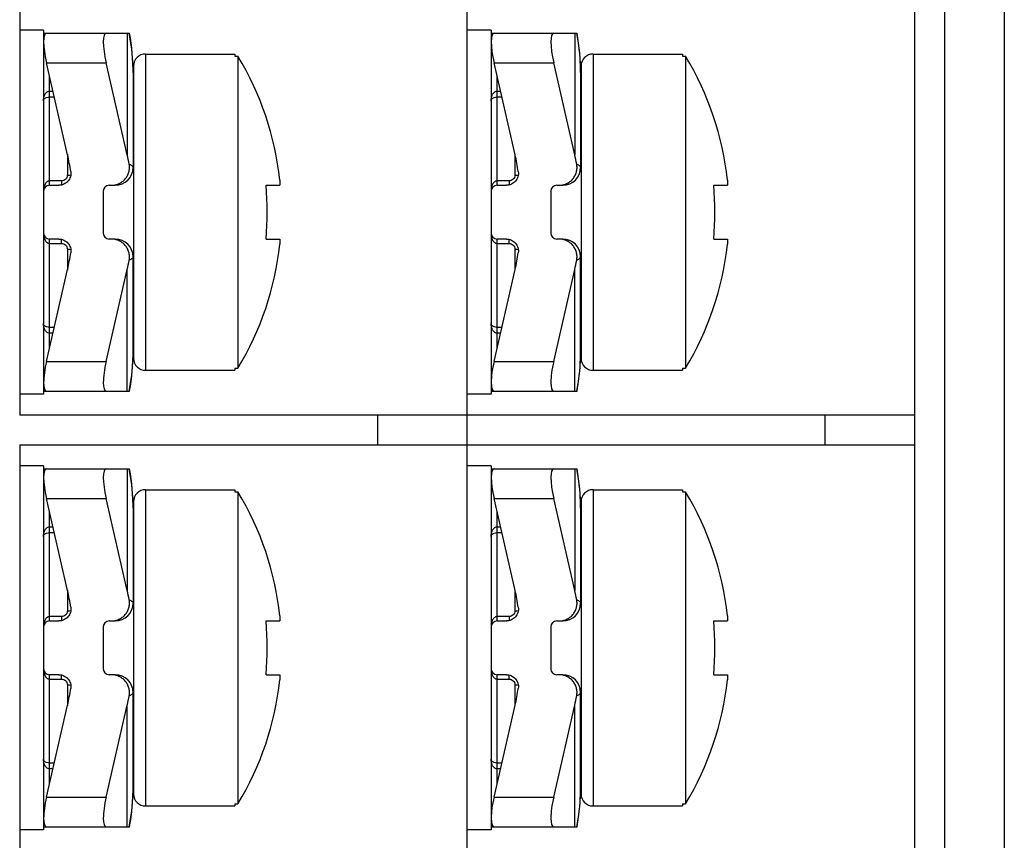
# Model space of a CAD drawing. Header units: millimetres. Extents: x 0 to 420, y 0 to 297.
# Tile 7 of 26: x 126 to 142, y 126 to 140. Entities that reach past the tile are written whole.
import ezdxf

# ---------------------------------------------------------------- set-up
doc = ezdxf.new("R2010")
doc.units = ezdxf.units.MM
doc.header["$LTSCALE"] = 23.1
doc.layers.get('0').update_dxf_attribs({"linetype": 'CONTINUOUS'})
doc.layers.add('ASSI', color=7, linetype='CONTINUOUS')

msp = doc.modelspace()

# ---------------------------------------------------------------- linework, layer by layer
at = {"color": 7, "linetype": 'CONTINUOUS'}
for p, q in [((140.96701, 103.79058), (140.96701, 148.29058)), ((133.46701, 104.99058), (133.46701, 147.09058)), ((142.46701, 147.04058), (142.46701, 105.04058)), ((125.96701, 140.39058), (125.96701, 133.59058)), ((126.36701, 139.99058), (127.80683, 139.99058)), ((133.86701, 139.99058), (135.30683, 139.99058)), ((128.07482, 139.64058), (129.57482, 139.64058)), ((129.57482, 139.64058), (129.57482, 139.60209)), ((129.57482, 139.60209), (129.62482, 139.60209)), ((129.62482, 139.60209), (129.62482, 134.37907)), ((135.35266, 139.65348), (135.34419, 139.7379)), ((135.35919, 139.5685), (135.35266, 139.65348)), ((135.57482, 139.64058), (137.07482, 139.64058)), ((137.07482, 139.64058), (137.07482, 139.60209)), ((137.07482, 139.60209), (137.12482, 139.60209)), ((137.12482, 139.60209), (137.12482, 134.37907)), ((126.76913, 137.95217), (126.41567, 139.49058)), ((127.76913, 137.95217), (127.41567, 139.49058)), ((127.86637, 139.39702), (127.86377, 139.48301)), ((127.87482, 139.44058), (127.87482, 134.54058)), ((134.26913, 137.95217), (133.91567, 139.49058)), ((135.26913, 137.95217), (134.91567, 139.49058)), ((135.37482, 139.44058), (135.37482, 134.54058)), ((127.86701, 139.32816), (127.86637, 139.39702)), ((127.86701, 139.32814), (127.86701, 137.74058)), ((135.36701, 139.32816), (135.36637, 139.39702)), ((135.36701, 139.32814), (135.36701, 137.74058)), ((130.32614, 137.52677), (130.32614, 137.44058)), ((137.82614, 137.52677), (137.82614, 137.44058)), ((126.46701, 137.44058), (126.62253, 137.44058)), ((127.36701, 137.34058), (127.36701, 136.64058)), ((127.46701, 137.44058), (127.56701, 137.44058)), ((130.09807, 137.44058), (130.32614, 137.44058)), ((133.96701, 137.44058), (134.12253, 137.44058)), ((134.86701, 137.34058), (134.86701, 136.64058)), ((134.96701, 137.44058), (135.06701, 137.44058)), ((137.59807, 137.44058), (137.82614, 137.44058)), ((126.62253, 136.54058), (126.46701, 136.54058)), ((127.56701, 136.54058), (127.46701, 136.54058)), ((130.09807, 136.54058), (130.32614, 136.54058)), ((130.32614, 136.54058), (130.32614, 136.45439)), ((134.12253, 136.54058), (133.96701, 136.54058)), ((135.06701, 136.54058), (134.96701, 136.54058)), ((137.59807, 136.54058), (137.82614, 136.54058)), ((137.82614, 136.54058), (137.82614, 136.45439)), ((127.86701, 134.65303), (127.86701, 136.24058)), ((135.36701, 134.65303), (135.36701, 136.24058)), ((126.41567, 134.49058), (126.76913, 136.02899)), ((127.41567, 134.49058), (127.76913, 136.02899)), ((133.91567, 134.49058), (134.26913, 136.02899)), ((134.91567, 134.49058), (135.26913, 136.02899)), ((127.86637, 134.58414), (127.86701, 134.653)), ((135.36637, 134.58414), (135.36701, 134.653)), ((127.85919, 134.41265), (127.86384, 134.49974)), ((127.86377, 134.49815), (127.86638, 134.58502)), ((135.35919, 134.41265), (135.36384, 134.49974)), ((135.36377, 134.49815), (135.36638, 134.58502)), ((127.84419, 134.24325), (127.8528, 134.32926)), ((127.85266, 134.32767), (127.85929, 134.41424)), ((128.07482, 134.34058), (129.57482, 134.34058)), ((129.57482, 134.37907), (129.62482, 134.37907)), ((129.57482, 134.37907), (129.57482, 134.34058)), ((135.34419, 134.24325), (135.3528, 134.32926)), ((135.35266, 134.32767), (135.35929, 134.41424)), ((135.57482, 134.34058), (137.07482, 134.34058)), ((137.07482, 134.37907), (137.12482, 134.37907)), ((137.07482, 134.37907), (137.07482, 134.34058)), ((127.82153, 134.07632), (127.83402, 134.16104)), ((127.83381, 134.15945), (127.84437, 134.24484)), ((135.32153, 134.07632), (135.33402, 134.16104)), ((135.33381, 134.15945), (135.34437, 134.24484)), ((126.36701, 133.99058), (127.80677, 133.99058)), ((127.80677, 133.99058), (127.82179, 134.0779)), ((133.86701, 133.99058), (135.30677, 133.99058)), ((135.30677, 133.99058), (135.32179, 134.0779)), ((140.96701, 133.59058), (125.96701, 133.59058)), ((125.96701, 133.09058), (140.96701, 133.09058)), ((125.96701, 133.09058), (125.96701, 126.29058)), ((126.36701, 132.69058), (127.80683, 132.69058)), ((133.86701, 132.69058), (135.30683, 132.69058)), ((128.07482, 132.34058), (129.57482, 132.34058)), ((129.57482, 132.34058), (129.57482, 132.30209)), ((135.57482, 132.34058), (137.07482, 132.34058)), ((137.07482, 132.34058), (137.07482, 132.30209)), ((126.76913, 130.65217), (126.41567, 132.19058)), ((127.76913, 130.65217), (127.41567, 132.19058)), ((129.57482, 132.30209), (129.62482, 132.30209)), ((129.62482, 132.30209), (129.62482, 127.07907)), ((134.26913, 130.65217), (133.91567, 132.19058)), ((135.26913, 130.65217), (134.91567, 132.19058)), ((135.36637, 132.09702), (135.36377, 132.18301)), ((137.07482, 132.30209), (137.12482, 132.30209)), ((137.12482, 132.30209), (137.12482, 127.07907)), ((127.86701, 132.02816), (127.86637, 132.09702)), ((127.86701, 132.02814), (127.86701, 130.44058)), ((127.87482, 132.14058), (127.87482, 127.24058)), ((135.36701, 132.02816), (135.36637, 132.09702)), ((135.36701, 132.02814), (135.36701, 130.44058)), ((135.37482, 132.14058), (135.37482, 127.24058)), ((130.32614, 130.22677), (130.32614, 130.14058)), ((137.82614, 130.22677), (137.82614, 130.14058)), ((126.46701, 130.14058), (126.62253, 130.14058)), ((127.36701, 130.04058), (127.36701, 129.34058)), ((127.46701, 130.14058), (127.56701, 130.14058)), ((130.09807, 130.14058), (130.32614, 130.14058)), ((133.96701, 130.14058), (134.12253, 130.14058)), ((134.86701, 130.04058), (134.86701, 129.34058)), ((134.96701, 130.14058), (135.06701, 130.14058)), ((137.59807, 130.14058), (137.82614, 130.14058)), ((126.62253, 129.24058), (126.46701, 129.24058)), ((127.56701, 129.24058), (127.46701, 129.24058)), ((130.09807, 129.24058), (130.32614, 129.24058)), ((130.32614, 129.24058), (130.32614, 129.15439)), ((134.12253, 129.24058), (133.96701, 129.24058)), ((135.06701, 129.24058), (134.96701, 129.24058)), ((137.59807, 129.24058), (137.82614, 129.24058)), ((137.82614, 129.24058), (137.82614, 129.15439)), ((127.86701, 127.35303), (127.86701, 128.94058)), ((135.36701, 127.35303), (135.36701, 128.94058)), ((126.41567, 127.19058), (126.76913, 128.72899)), ((127.41567, 127.19058), (127.76913, 128.72899)), ((133.91567, 127.19058), (134.26913, 128.72899)), ((134.91567, 127.19058), (135.26913, 128.72899)), ((127.86377, 127.19815), (127.86638, 127.28502)), ((127.86637, 127.28414), (127.86701, 127.353)), ((135.36377, 127.19815), (135.36638, 127.28502)), ((135.36637, 127.28414), (135.36701, 127.353)), ((127.85266, 127.02767), (127.85929, 127.11424)), ((127.85919, 127.11265), (127.86384, 127.19974)), ((129.57482, 127.07907), (129.62482, 127.07907)), ((129.57482, 127.07907), (129.57482, 127.04058)), ((135.35266, 127.02767), (135.35929, 127.11424)), ((135.35919, 127.11265), (135.36384, 127.19974)), ((137.07482, 127.07907), (137.12482, 127.07907)), ((137.07482, 127.07907), (137.07482, 127.04058)), ((127.83381, 126.85945), (127.84437, 126.94484)), ((127.84419, 126.94325), (127.8528, 127.02926)), ((128.07482, 127.04058), (129.57482, 127.04058)), ((135.33381, 126.85945), (135.34437, 126.94484)), ((135.34419, 126.94325), (135.3528, 127.02926)), ((135.57482, 127.04058), (137.07482, 127.04058)), ((127.80677, 126.69058), (127.82179, 126.7779)), ((127.82153, 126.77632), (127.83402, 126.86104)), ((135.30677, 126.69058), (135.32179, 126.7779)), ((135.32153, 126.77632), (135.33402, 126.86104)), ((126.36701, 126.69058), (127.80677, 126.69058)), ((133.86701, 126.69058), (135.30677, 126.69058))]:
    msp.add_line(p, q, dxfattribs=at)
at = {"color": 9, "linetype": 'CONTINUOUS'}
for p, q in [((141.46701, 148.04058), (141.46701, 104.04058)), ((127.76913, 139.99058), (127.76913, 137.95217)), ((135.26913, 139.99058), (135.26913, 137.95217)), ((128.07482, 139.64058), (128.07482, 134.34058)), ((135.57482, 139.64058), (135.57482, 134.34058)), ((126.41567, 139.49058), (127.41567, 139.49058)), ((127.865, 139.44564), (127.86518, 139.44031)), ((133.91567, 139.49058), (134.91567, 139.49058)), ((126.46701, 137.44058), (126.46701, 139.26712)), ((133.96701, 137.44058), (133.96701, 139.26712)), ((126.46701, 139.01728), (126.52442, 139.01728)), ((133.96701, 139.01728), (134.02442, 139.01728)), ((126.46699, 138.92077), (126.54659, 138.92077)), ((133.96699, 138.92077), (134.04659, 138.92077)), ((126.76701, 137.96136), (126.76701, 137.60963)), ((134.26701, 137.96136), (134.26701, 137.60963)), ((126.66701, 137.51439), (126.46699, 137.51439)), ((126.66701, 137.51439), (126.66701, 137.4456)), ((134.16701, 137.51439), (133.96699, 137.51439)), ((134.16701, 137.51439), (134.16701, 137.4456)), ((126.46699, 136.46677), (126.66701, 136.46677)), ((126.46701, 134.71405), (126.46701, 136.54058)), ((126.66701, 136.46677), (126.66701, 136.53556)), ((133.96699, 136.46677), (134.16701, 136.46677)), ((133.96701, 134.71405), (133.96701, 136.54058)), ((134.16701, 136.46677), (134.16701, 136.53556)), ((126.76701, 136.37153), (126.76701, 136.0198)), ((134.26701, 136.37153), (134.26701, 136.0198)), ((127.76913, 133.99058), (127.76913, 136.02899)), ((135.26913, 133.99058), (135.26913, 136.02899)), ((126.54659, 135.06039), (126.46698, 135.06039)), ((134.04659, 135.06039), (133.96698, 135.06039)), ((126.52442, 134.96388), (126.46701, 134.96388)), ((134.02442, 134.96388), (133.96701, 134.96388)), ((126.41567, 134.49058), (127.41567, 134.49058)), ((133.91567, 134.49058), (134.91567, 134.49058)), ((131.96701, 133.09058), (131.96701, 133.59058)), ((139.46701, 133.09058), (139.46701, 133.59058)), ((127.76913, 132.69058), (127.76913, 130.65217)), ((135.26913, 132.69058), (135.26913, 130.65217)), ((128.07482, 132.34058), (128.07482, 127.04058)), ((135.57482, 132.34058), (135.57482, 127.04058)), ((126.41567, 132.19058), (127.41567, 132.19058)), ((133.91567, 132.19058), (134.91567, 132.19058)), ((126.46701, 130.14058), (126.46701, 131.96712)), ((133.96701, 130.14058), (133.96701, 131.96712)), ((126.46701, 131.71728), (126.52442, 131.71728)), ((133.96701, 131.71728), (134.02442, 131.71728)), ((126.46699, 131.62077), (126.54659, 131.62077)), ((133.96699, 131.62077), (134.04659, 131.62077)), ((126.76701, 130.66136), (126.76701, 130.30963)), ((134.26701, 130.66136), (134.26701, 130.30963)), ((126.66701, 130.21439), (126.46699, 130.21439)), ((126.66701, 130.21439), (126.66701, 130.1456)), ((134.16701, 130.21439), (133.96699, 130.21439)), ((134.16701, 130.21439), (134.16701, 130.1456)), ((126.46701, 127.41405), (126.46701, 129.24058)), ((126.66701, 129.16677), (126.66701, 129.23556)), ((133.96701, 127.41405), (133.96701, 129.24058)), ((134.16701, 129.16677), (134.16701, 129.23556)), ((126.46699, 129.16677), (126.66701, 129.16677)), ((126.76701, 129.07153), (126.76701, 128.7198)), ((133.96699, 129.16677), (134.16701, 129.16677)), ((134.26701, 129.07153), (134.26701, 128.7198)), ((127.76913, 126.69058), (127.76913, 128.72899)), ((135.26913, 126.69058), (135.26913, 128.72899)), ((126.54659, 127.76039), (126.46698, 127.76039)), ((134.04659, 127.76039), (133.96698, 127.76039)), ((126.52442, 127.66388), (126.46701, 127.66388)), ((134.02442, 127.66388), (133.96701, 127.66388)), ((126.41567, 127.19058), (127.41567, 127.19058)), ((133.91567, 127.19058), (134.91567, 127.19058))]:
    msp.add_line(p, q, dxfattribs=at)
at = {"color": 3, "linetype": 'CONTINUOUS'}
for p, q in [((126.36701, 140.04058), (125.96701, 140.04058)), ((126.36701, 140.04058), (126.36701, 133.94058)), ((133.86701, 140.04058), (133.46701, 140.04058)), ((133.86701, 140.04058), (133.86701, 133.94058)), ((126.36701, 133.94058), (125.96701, 133.94058)), ((133.86701, 133.94058), (133.46701, 133.94058)), ((126.36701, 132.74058), (125.96701, 132.74058)), ((126.36701, 132.74058), (126.36701, 126.64058)), ((133.86701, 132.74058), (133.46701, 132.74058)), ((133.86701, 132.74058), (133.86701, 126.64058)), ((126.36701, 126.64058), (125.96701, 126.64058)), ((133.86701, 126.64058), (133.46701, 126.64058))]:
    msp.add_line(p, q, dxfattribs=at)
at = {"color": 7, "linetype": 'CONTINUOUS'}
for points in [[(127.83381, 139.8217), (127.82154, 139.90483), (127.80677, 139.99058)], [(135.34419, 139.7379), (135.33381, 139.8217), (135.32154, 139.90483), (135.30677, 139.99058)], [(127.85266, 139.65348), (127.84419, 139.7379), (127.83381, 139.8217)], [(127.86377, 139.48301), (127.85919, 139.5685), (127.85266, 139.65348)], [(135.36637, 139.39702), (135.36377, 139.48301), (135.35919, 139.5685)], [(127.86637, 132.09702), (127.86377, 132.18301), (127.85919, 132.2685), (127.85266, 132.35348), (127.84419, 132.4379), (127.83381, 132.5217), (127.82154, 132.60483), (127.80677, 132.69058)], [(135.35266, 132.35348), (135.34419, 132.4379), (135.33381, 132.5217), (135.32154, 132.60483), (135.30677, 132.69058)], [(135.36377, 132.18301), (135.35919, 132.2685), (135.35266, 132.35348)]]:
    msp.add_lwpolyline(points, dxfattribs=at)
at = {"color": 9, "linetype": 'CONTINUOUS'}
for centre, radius, start, end in [((124.50795, 139.33272), 3.35895, 1.926622, 11.294606), ((132.00795, 139.33272), 3.35895, 1.926622, 11.294606), ((124.44559, 139.32814), 3.42143, 0.00031, 1.878638), ((131.94559, 139.32814), 3.42143, 0.00031, 1.878638), ((124.4456, 134.65302), 3.42142, 358.12147, 359.999662), ((131.9456, 134.65302), 3.42142, 358.12147, 359.999662), ((124.50821, 134.6484), 3.35868, 348.705234, 358.027585), ((132.00821, 134.6484), 3.35868, 348.705234, 358.027585), ((124.50795, 132.03272), 3.35895, 1.926622, 11.294606), ((132.00795, 132.03272), 3.35895, 1.926622, 11.294606), ((124.44559, 132.02814), 3.42143, 0.00031, 1.878638), ((131.94559, 132.02814), 3.42143, 0.00031, 1.878638), ((124.50821, 127.3484), 3.35868, 348.705234, 358.027585), ((124.4456, 127.35302), 3.42142, 358.12147, 359.999662), ((132.00821, 127.3484), 3.35868, 348.705234, 358.027585), ((131.9456, 127.35302), 3.42142, 358.12147, 359.999662)]:
    msp.add_arc(centre, radius, start, end, dxfattribs=at)
at = {"color": 7, "linetype": 'CONTINUOUS'}
for centre, radius, start, end in [((128.07482, 139.44058), 0.2, 90, 180), ((125.31816, 136.99058), 5.0366, 6.111215, 31.232139), ((135.57482, 139.44058), 0.2, 90, 180), ((132.81816, 136.99058), 5.0366, 6.111215, 31.232139), ((127.56701, 137.74058), 0.3, 270, 360), ((135.06701, 137.74058), 0.3, 270, 360), ((126.46701, 137.34058), 0.1, 90, 180), ((127.46701, 137.34058), 0.1, 90, 180), ((124.12925, 136.99058), 5.98576, 355.688523, 4.311477), ((133.96701, 137.34058), 0.1, 90, 180), ((134.96701, 137.34058), 0.1, 90, 180), ((131.62925, 136.99058), 5.98576, 355.688523, 4.311477), ((126.46701, 136.64058), 0.1, 180, 270), ((127.46701, 136.64058), 0.1, 180, 270), ((133.96701, 136.64058), 0.1, 180, 270), ((134.96701, 136.64058), 0.1, 180, 270), ((127.56701, 136.24058), 0.3, 0, 90), ((135.06701, 136.24058), 0.3, 0, 90), ((125.31816, 136.99058), 5.0366, 328.767861, 353.888785), ((132.81816, 136.99058), 5.0366, 328.767861, 353.888785), ((128.07482, 134.54058), 0.2, 180, 270), ((135.57482, 134.54058), 0.2, 180, 270), ((128.07482, 132.14058), 0.2, 90, 180), ((135.57482, 132.14058), 0.2, 90, 180), ((125.31816, 129.69058), 5.0366, 6.111215, 31.232139), ((132.81816, 129.69058), 5.0366, 6.111215, 31.232139), ((127.56701, 130.44058), 0.3, 270, 360), ((135.06701, 130.44058), 0.3, 270, 360), ((126.46701, 130.04058), 0.1, 90, 180), ((127.46701, 130.04058), 0.1, 90, 180), ((124.12925, 129.69058), 5.98576, 355.688523, 4.311477), ((133.96701, 130.04058), 0.1, 90, 180), ((134.96701, 130.04058), 0.1, 90, 180), ((131.62925, 129.69058), 5.98576, 355.688523, 4.311477), ((126.46701, 129.34058), 0.1, 180, 270), ((127.46701, 129.34058), 0.1, 180, 270), ((127.56701, 128.94058), 0.3, 0, 90), ((133.96701, 129.34058), 0.1, 180, 270), ((134.96701, 129.34058), 0.1, 180, 270), ((135.06701, 128.94058), 0.3, 0, 90), ((125.31816, 129.69058), 5.0366, 328.767861, 353.888785), ((132.81816, 129.69058), 5.0366, 328.767861, 353.888785), ((128.07482, 127.24058), 0.2, 180, 270), ((135.57482, 127.24058), 0.2, 180, 270)]:
    msp.add_arc(centre, radius, start, end, dxfattribs=at)
for centre, major_axis, ratio, start_param, end_param in [((126.53055, 139.49058), (-0.12076, 0.49931), 0.2176587, -0.05259159, 1.51820473), ((127.53055, 139.49058), (-0.12076, 0.49931), 0.2176587, -0.05259159, 1.51820473), ((134.03055, 139.49058), (-0.12076, 0.49931), 0.2176587, -0.05259159, 1.51820473), ((135.03055, 139.49058), (-0.12076, 0.49931), 0.2176587, -0.05259159, 1.51820473), ((124.86701, 137.07814), (0, 2.82843), 0.70710678, -1.35991648, -1.25663706), ((125.86701, 137.07814), (0, -2.82843), 0.70710678, 1.82678256, 1.88495559), ((132.36701, 137.07814), (0, 2.82843), 0.70710678, -1.35991648, -1.25663706), ((133.36701, 137.07814), (0, -2.82843), 0.70710678, 1.82678256, 1.88495559), ((124.86701, 136.90303), (0, 2.82843), 0.70710678, -1.88495559, -1.78167617), ((132.36701, 136.90303), (0, 2.82843), 0.70710678, -1.88495559, -1.78167617), ((125.86701, 136.90303), (0, 2.82843), 0.70710678, -1.88495559, -1.82678256), ((133.36701, 136.90303), (0, 2.82843), 0.70710678, -1.88495559, -1.82678256), ((126.53055, 134.49058), (0.12076, 0.49931), 0.2176587, -4.65979739, -3.08900106), ((127.53055, 134.49058), (0.12076, 0.49931), 0.2176587, -4.65979739, -3.08900106), ((134.03055, 134.49058), (0.12076, 0.49931), 0.2176587, -4.65979739, -3.08900106), ((135.03055, 134.49058), (0.12076, 0.49931), 0.2176587, -4.65979739, -3.08900106), ((126.53055, 132.19058), (-0.12076, 0.49931), 0.2176587, -0.05259159, 1.51820473), ((127.53055, 132.19058), (-0.12076, 0.49931), 0.2176587, -0.05259159, 1.51820473), ((134.03055, 132.19058), (-0.12076, 0.49931), 0.2176587, -0.05259159, 1.51820473), ((135.03055, 132.19058), (-0.12076, 0.49931), 0.2176587, -0.05259159, 1.51820473), ((124.86701, 129.77814), (0, 2.82843), 0.70710678, -1.35991648, -1.25663706), ((125.86701, 129.77814), (0, -2.82843), 0.70710678, 1.82678256, 1.88495559), ((132.36701, 129.77814), (0, 2.82843), 0.70710678, -1.35991648, -1.25663706), ((133.36701, 129.77814), (0, -2.82843), 0.70710678, 1.82678256, 1.88495559), ((124.86701, 129.60303), (0, 2.82843), 0.70710678, -1.88495559, -1.78167617), ((125.86701, 129.60303), (0, 2.82843), 0.70710678, -1.88495559, -1.82678256), ((132.36701, 129.60303), (0, 2.82843), 0.70710678, -1.88495559, -1.78167617), ((133.36701, 129.60303), (0, 2.82843), 0.70710678, -1.88495559, -1.82678256), ((126.53055, 127.19058), (0.12076, 0.49931), 0.2176587, -4.65979739, -3.08900106), ((127.53055, 127.19058), (0.12076, 0.49931), 0.2176587, -4.65979739, -3.08900106), ((134.03055, 127.19058), (0.12076, 0.49931), 0.2176587, -4.65979739, -3.08900106), ((135.03055, 127.19058), (0.12076, 0.49931), 0.2176587, -4.65979739, -3.08900106)]:
    msp.add_ellipse(centre, major_axis=major_axis, ratio=ratio, start_param=start_param, end_param=end_param, dxfattribs=at)
at = {"color": 9, "linetype": 'CONTINUOUS'}
for points, knots in [([(126.36701, 138.85807), (126.36701, 138.87455), (126.36995, 138.90767), (126.38219, 138.94779), (126.39883, 138.97723), (126.41596, 138.99731), (126.43875, 139.01299), (126.45751, 139.01729), (126.46701, 139.01728)], [0, 0, 0, 0, 0.23987155, 0.48077605, 0.60364584, 0.72984377, 0.8616894, 1, 1, 1, 1]), ([(133.86701, 138.85807), (133.86701, 138.87455), (133.86995, 138.90767), (133.88219, 138.94779), (133.89883, 138.97723), (133.91596, 138.99731), (133.93875, 139.01299), (133.95751, 139.01729), (133.96701, 139.01728)], [0, 0, 0, 0, 0.23987155, 0.48077605, 0.60364584, 0.72984377, 0.8616894, 1, 1, 1, 1]), ([(126.36701, 138.85807), (126.36701, 138.86482), (126.37054, 138.87982), (126.38816, 138.90022), (126.42135, 138.91674), (126.45, 138.92077), (126.46699, 138.92077)], [0, 0, 0, 0, 0.15658586, 0.34274719, 0.6059187, 1, 1, 1, 1]), ([(133.86701, 138.85807), (133.86701, 138.86482), (133.87054, 138.87982), (133.88816, 138.90022), (133.92135, 138.91674), (133.95, 138.92077), (133.96699, 138.92077)], [0, 0, 0, 0, 0.15658586, 0.34274719, 0.6059187, 1, 1, 1, 1]), ([(127.80184, 137.79429), (127.81158, 137.79035), (127.82858, 137.78267), (127.8473, 137.77103), (127.85776, 137.76133), (127.8644, 137.75283), (127.86701, 137.74528), (127.86701, 137.74058)], [0, 0, 0, 0, 0.35723691, 0.63347806, 0.74446944, 0.84014033, 1, 1, 1, 1]), ([(135.30184, 137.79429), (135.31158, 137.79035), (135.32858, 137.78267), (135.3473, 137.77103), (135.35776, 137.76133), (135.3644, 137.75283), (135.36701, 137.74528), (135.36701, 137.74058)], [0, 0, 0, 0, 0.35723691, 0.63347806, 0.74446944, 0.84014033, 1, 1, 1, 1]), ([(126.76701, 137.60963), (126.77196, 137.60963), (126.79077, 137.61007), (126.80958, 137.61212), (126.82316, 137.61497)], [0, 0, 0, 0, 0.26272739, 1, 1, 1, 1]), ([(134.26701, 137.60963), (134.27196, 137.60963), (134.29077, 137.61007), (134.30958, 137.61212), (134.32316, 137.61497)], [0, 0, 0, 0, 0.26272739, 1, 1, 1, 1]), ([(126.46699, 137.51439), (126.45752, 137.51439), (126.43855, 137.5096), (126.41584, 137.4925), (126.39873, 137.47057), (126.38202, 137.43821), (126.3699, 137.39443), (126.36702, 137.35848), (126.36701, 137.34058)], [0, 0, 0, 0, 0.12974491, 0.25753016, 0.38342516, 0.5080534, 0.75472012, 1, 1, 1, 1]), ([(126.76701, 137.60963), (126.76701, 137.59723), (126.76172, 137.57193), (126.73926, 137.54026), (126.70602, 137.51926), (126.67997, 137.51439), (126.66701, 137.51439)], [0, 0, 0, 0, 0.24408884, 0.4923126, 0.74487207, 1, 1, 1, 1]), ([(133.96699, 137.51439), (133.95752, 137.51439), (133.93855, 137.5096), (133.91584, 137.4925), (133.89873, 137.47057), (133.88202, 137.43821), (133.8699, 137.39443), (133.86702, 137.35848), (133.86701, 137.34058)], [0, 0, 0, 0, 0.12974491, 0.25753016, 0.38342516, 0.5080534, 0.75472012, 1, 1, 1, 1]), ([(134.26701, 137.60963), (134.26701, 137.59723), (134.26172, 137.57193), (134.23926, 137.54026), (134.20602, 137.51926), (134.17997, 137.51439), (134.16701, 137.51439)], [0, 0, 0, 0, 0.24408884, 0.4923126, 0.74487207, 1, 1, 1, 1]), ([(126.36701, 136.64058), (126.36701, 136.62268), (126.3699, 136.58672), (126.38203, 136.54294), (126.39874, 136.51057), (126.41586, 136.48865), (126.43856, 136.47155), (126.45753, 136.46677), (126.46699, 136.46677)], [0, 0, 0, 0, 0.2453182, 0.49202299, 0.61666742, 0.74256567, 0.87031962, 1, 1, 1, 1]), ([(133.86701, 136.64058), (133.86701, 136.62268), (133.8699, 136.58672), (133.88203, 136.54294), (133.89874, 136.51057), (133.91586, 136.48865), (133.93856, 136.47155), (133.95753, 136.46677), (133.96699, 136.46677)], [0, 0, 0, 0, 0.2453182, 0.49202299, 0.61666742, 0.74256567, 0.87031962, 1, 1, 1, 1]), ([(126.66701, 136.46677), (126.67997, 136.46677), (126.70602, 136.46191), (126.73926, 136.4409), (126.76172, 136.40923), (126.76701, 136.38393), (126.76701, 136.37153)], [0, 0, 0, 0, 0.25512793, 0.5076874, 0.75591116, 1, 1, 1, 1]), ([(134.16701, 136.46677), (134.17997, 136.46677), (134.20602, 136.46191), (134.23926, 136.4409), (134.26172, 136.40923), (134.26701, 136.38393), (134.26701, 136.37153)], [0, 0, 0, 0, 0.25512793, 0.5076874, 0.75591116, 1, 1, 1, 1]), ([(126.76701, 136.37153), (126.77196, 136.37153), (126.79077, 136.37109), (126.80959, 136.36904), (126.82317, 136.36619)], [0, 0, 0, 0, 0.26273283, 1, 1, 1, 1]), ([(134.26701, 136.37153), (134.27196, 136.37153), (134.29077, 136.37109), (134.30959, 136.36904), (134.32317, 136.36619)], [0, 0, 0, 0, 0.26273283, 1, 1, 1, 1]), ([(127.86701, 136.24058), (127.86701, 136.23588), (127.8644, 136.22833), (127.85776, 136.21984), (127.8473, 136.21013), (127.82858, 136.19849), (127.81158, 136.19082), (127.80184, 136.18687)], [0, 0, 0, 0, 0.15985969, 0.25553055, 0.36652191, 0.64276305, 1, 1, 1, 1]), ([(135.36701, 136.24058), (135.36701, 136.23588), (135.3644, 136.22833), (135.35776, 136.21984), (135.3473, 136.21013), (135.32858, 136.19849), (135.31158, 136.19082), (135.30184, 136.18687)], [0, 0, 0, 0, 0.15985969, 0.25553055, 0.36652191, 0.64276305, 1, 1, 1, 1]), ([(126.46698, 135.06039), (126.44999, 135.06039), (126.42134, 135.06443), (126.38815, 135.08095), (126.37054, 135.10135), (126.36702, 135.11634), (126.36701, 135.1231)], [0, 0, 0, 0, 0.39419085, 0.65730103, 0.84343102, 1, 1, 1, 1]), ([(126.46701, 134.96388), (126.4575, 134.96387), (126.43874, 134.96818), (126.41595, 134.98386), (126.39882, 135.00394), (126.38219, 135.03338), (126.36995, 135.0735), (126.36702, 135.10661), (126.36701, 135.1231)], [0, 0, 0, 0, 0.13839019, 0.27025025, 0.39643575, 0.51928879, 0.76016046, 1, 1, 1, 1]), ([(133.96698, 135.06039), (133.94999, 135.06039), (133.92134, 135.06443), (133.88815, 135.08095), (133.87054, 135.10135), (133.86702, 135.11634), (133.86701, 135.1231)], [0, 0, 0, 0, 0.39419085, 0.65730103, 0.84343102, 1, 1, 1, 1]), ([(133.96701, 134.96388), (133.9575, 134.96387), (133.93874, 134.96818), (133.91595, 134.98386), (133.89882, 135.00394), (133.88219, 135.03338), (133.86995, 135.0735), (133.86702, 135.10661), (133.86701, 135.1231)], [0, 0, 0, 0, 0.13839019, 0.27025025, 0.39643575, 0.51928879, 0.76016046, 1, 1, 1, 1]), ([(126.36701, 131.55807), (126.36701, 131.57455), (126.36995, 131.60767), (126.38219, 131.64779), (126.39883, 131.67723), (126.41596, 131.69731), (126.43875, 131.71299), (126.45751, 131.71729), (126.46701, 131.71728)], [0, 0, 0, 0, 0.23987155, 0.48077605, 0.60364584, 0.72984377, 0.8616894, 1, 1, 1, 1]), ([(133.86701, 131.55807), (133.86701, 131.57455), (133.86995, 131.60767), (133.88219, 131.64779), (133.89883, 131.67723), (133.91596, 131.69731), (133.93875, 131.71299), (133.95751, 131.71729), (133.96701, 131.71728)], [0, 0, 0, 0, 0.23987155, 0.48077605, 0.60364584, 0.72984377, 0.8616894, 1, 1, 1, 1]), ([(126.36701, 131.55807), (126.36701, 131.56482), (126.37054, 131.57982), (126.38816, 131.60022), (126.42135, 131.61674), (126.45, 131.62077), (126.46699, 131.62077)], [0, 0, 0, 0, 0.15658586, 0.34274719, 0.6059187, 1, 1, 1, 1]), ([(133.86701, 131.55807), (133.86701, 131.56482), (133.87054, 131.57982), (133.88816, 131.60022), (133.92135, 131.61674), (133.95, 131.62077), (133.96699, 131.62077)], [0, 0, 0, 0, 0.15658586, 0.34274719, 0.6059187, 1, 1, 1, 1]), ([(127.80184, 130.49429), (127.81158, 130.49035), (127.82858, 130.48267), (127.8473, 130.47103), (127.85776, 130.46133), (127.8644, 130.45283), (127.86701, 130.44528), (127.86701, 130.44058)], [0, 0, 0, 0, 0.35723691, 0.63347806, 0.74446944, 0.84014033, 1, 1, 1, 1]), ([(135.30184, 130.49429), (135.31158, 130.49035), (135.32858, 130.48267), (135.3473, 130.47103), (135.35776, 130.46133), (135.3644, 130.45283), (135.36701, 130.44528), (135.36701, 130.44058)], [0, 0, 0, 0, 0.35723691, 0.63347806, 0.74446944, 0.84014033, 1, 1, 1, 1]), ([(126.46699, 130.21439), (126.45752, 130.21439), (126.43855, 130.2096), (126.41584, 130.1925), (126.39873, 130.17057), (126.38202, 130.13821), (126.3699, 130.09443), (126.36702, 130.05848), (126.36701, 130.04058)], [0, 0, 0, 0, 0.12974491, 0.25753016, 0.38342516, 0.5080534, 0.75472012, 1, 1, 1, 1]), ([(126.76701, 130.30963), (126.76701, 130.29723), (126.76172, 130.27193), (126.73926, 130.24026), (126.70602, 130.21926), (126.67997, 130.21439), (126.66701, 130.21439)], [0, 0, 0, 0, 0.24408884, 0.4923126, 0.74487207, 1, 1, 1, 1]), ([(126.76701, 130.30963), (126.77196, 130.30963), (126.79077, 130.31007), (126.80958, 130.31212), (126.82316, 130.31497)], [0, 0, 0, 0, 0.26272739, 1, 1, 1, 1]), ([(133.96699, 130.21439), (133.95752, 130.21439), (133.93855, 130.2096), (133.91584, 130.1925), (133.89873, 130.17057), (133.88202, 130.13821), (133.8699, 130.09443), (133.86702, 130.05848), (133.86701, 130.04058)], [0, 0, 0, 0, 0.12974491, 0.25753016, 0.38342516, 0.5080534, 0.75472012, 1, 1, 1, 1]), ([(134.26701, 130.30963), (134.26701, 130.29723), (134.26172, 130.27193), (134.23926, 130.24026), (134.20602, 130.21926), (134.17997, 130.21439), (134.16701, 130.21439)], [0, 0, 0, 0, 0.24408884, 0.4923126, 0.74487207, 1, 1, 1, 1]), ([(134.26701, 130.30963), (134.27196, 130.30963), (134.29077, 130.31007), (134.30958, 130.31212), (134.32316, 130.31497)], [0, 0, 0, 0, 0.26272739, 1, 1, 1, 1]), ([(126.36701, 129.34058), (126.36701, 129.32268), (126.3699, 129.28672), (126.38203, 129.24294), (126.39874, 129.21057), (126.41586, 129.18865), (126.43856, 129.17155), (126.45753, 129.16677), (126.46699, 129.16677)], [0, 0, 0, 0, 0.2453182, 0.49202299, 0.61666742, 0.74256567, 0.87031962, 1, 1, 1, 1]), ([(133.86701, 129.34058), (133.86701, 129.32268), (133.8699, 129.28672), (133.88203, 129.24294), (133.89874, 129.21057), (133.91586, 129.18865), (133.93856, 129.17155), (133.95753, 129.16677), (133.96699, 129.16677)], [0, 0, 0, 0, 0.2453182, 0.49202299, 0.61666742, 0.74256567, 0.87031962, 1, 1, 1, 1]), ([(126.66701, 129.16677), (126.67997, 129.16677), (126.70602, 129.16191), (126.73926, 129.1409), (126.76172, 129.10923), (126.76701, 129.08393), (126.76701, 129.07153)], [0, 0, 0, 0, 0.25512793, 0.5076874, 0.75591116, 1, 1, 1, 1]), ([(126.76701, 129.07153), (126.77196, 129.07153), (126.79077, 129.07109), (126.80959, 129.06904), (126.82317, 129.06619)], [0, 0, 0, 0, 0.26273283, 1, 1, 1, 1]), ([(134.16701, 129.16677), (134.17997, 129.16677), (134.20602, 129.16191), (134.23926, 129.1409), (134.26172, 129.10923), (134.26701, 129.08393), (134.26701, 129.07153)], [0, 0, 0, 0, 0.25512793, 0.5076874, 0.75591116, 1, 1, 1, 1]), ([(134.26701, 129.07153), (134.27196, 129.07153), (134.29077, 129.07109), (134.30959, 129.06904), (134.32317, 129.06619)], [0, 0, 0, 0, 0.26273283, 1, 1, 1, 1]), ([(127.86701, 128.94058), (127.86701, 128.93588), (127.8644, 128.92833), (127.85776, 128.91984), (127.8473, 128.91013), (127.82858, 128.89849), (127.81158, 128.89082), (127.80184, 128.88687)], [0, 0, 0, 0, 0.15985969, 0.25553055, 0.36652191, 0.64276305, 1, 1, 1, 1]), ([(135.36701, 128.94058), (135.36701, 128.93588), (135.3644, 128.92833), (135.35776, 128.91984), (135.3473, 128.91013), (135.32858, 128.89849), (135.31158, 128.89082), (135.30184, 128.88687)], [0, 0, 0, 0, 0.15985969, 0.25553055, 0.36652191, 0.64276305, 1, 1, 1, 1]), ([(126.46698, 127.76039), (126.44999, 127.76039), (126.42134, 127.76443), (126.38815, 127.78095), (126.37054, 127.80135), (126.36702, 127.81634), (126.36701, 127.8231)], [0, 0, 0, 0, 0.39419085, 0.65730103, 0.84343102, 1, 1, 1, 1]), ([(126.46701, 127.66388), (126.4575, 127.66387), (126.43874, 127.66818), (126.41595, 127.68386), (126.39882, 127.70394), (126.38219, 127.73338), (126.36995, 127.7735), (126.36702, 127.80661), (126.36701, 127.8231)], [0, 0, 0, 0, 0.13839019, 0.27025025, 0.39643575, 0.51928879, 0.76016046, 1, 1, 1, 1]), ([(133.96698, 127.76039), (133.94999, 127.76039), (133.92134, 127.76443), (133.88815, 127.78095), (133.87054, 127.80135), (133.86702, 127.81634), (133.86701, 127.8231)], [0, 0, 0, 0, 0.39419085, 0.65730103, 0.84343102, 1, 1, 1, 1]), ([(133.96701, 127.66388), (133.9575, 127.66387), (133.93874, 127.66818), (133.91595, 127.68386), (133.89882, 127.70394), (133.88219, 127.73338), (133.86995, 127.7735), (133.86702, 127.80661), (133.86701, 127.8231)], [0, 0, 0, 0, 0.13839019, 0.27025025, 0.39643575, 0.51928879, 0.76016046, 1, 1, 1, 1])]:
    msp.add_open_spline(points, degree=3, knots=knots, dxfattribs=at)
at = {"color": 7, "linetype": 'CONTINUOUS'}
for points, knots in [([(127.50121, 137.44058), (127.52323, 137.44058), (127.56743, 137.44527), (127.63064, 137.46615), (127.68798, 137.50004), (127.73666, 137.5455), (127.77426, 137.6005), (127.79881, 137.66244), (127.80901, 137.72826), (127.80585, 137.77264), (127.80184, 137.79429)], [0, 0, 0, 0, 0.12500764, 0.25002204, 0.37502509, 0.5000323, 0.62503531, 0.7500275, 0.87501259, 1, 1, 1, 1]), ([(135.00121, 137.44058), (135.02323, 137.44058), (135.06743, 137.44527), (135.13064, 137.46615), (135.18798, 137.50004), (135.23666, 137.5455), (135.27426, 137.6005), (135.29881, 137.66244), (135.30901, 137.72826), (135.30585, 137.77264), (135.30184, 137.79429)], [0, 0, 0, 0, 0.12500764, 0.25002204, 0.37502509, 0.5000323, 0.62503531, 0.7500275, 0.87501259, 1, 1, 1, 1]), ([(126.82271, 137.67018), (126.82699, 137.64192), (126.82301, 137.5827), (126.78013, 137.50537), (126.70906, 137.45288), (126.65113, 137.44058), (126.62253, 137.44058)], [0, 0, 0, 0, 0.2499493, 0.49991756, 0.74993357, 1, 1, 1, 1]), ([(134.32271, 137.67018), (134.32699, 137.64192), (134.32301, 137.5827), (134.28013, 137.50537), (134.20906, 137.45288), (134.15113, 137.44058), (134.12253, 137.44058)], [0, 0, 0, 0, 0.2499493, 0.49991756, 0.74993357, 1, 1, 1, 1]), ([(126.62253, 136.54058), (126.65113, 136.54058), (126.70906, 136.52828), (126.78014, 136.47579), (126.82301, 136.39846), (126.82699, 136.33924), (126.82271, 136.31098)], [0, 0, 0, 0, 0.25007053, 0.50009046, 0.75006109, 1, 1, 1, 1]), ([(127.80184, 136.18687), (127.80585, 136.20853), (127.80901, 136.2529), (127.79881, 136.31872), (127.77426, 136.38067), (127.73666, 136.43566), (127.68798, 136.48112), (127.63064, 136.51501), (127.56743, 136.53589), (127.52323, 136.54058), (127.50121, 136.54058)], [0, 0, 0, 0, 0.12498948, 0.24998262, 0.37497514, 0.49997615, 0.62498095, 0.74998205, 0.874994, 1, 1, 1, 1]), ([(134.12253, 136.54058), (134.15113, 136.54058), (134.20906, 136.52828), (134.28014, 136.47579), (134.32301, 136.39846), (134.32699, 136.33924), (134.32271, 136.31098)], [0, 0, 0, 0, 0.25007053, 0.50009046, 0.75006109, 1, 1, 1, 1]), ([(135.30184, 136.18687), (135.30585, 136.20853), (135.30901, 136.2529), (135.29881, 136.31872), (135.27426, 136.38067), (135.23666, 136.43566), (135.18798, 136.48112), (135.13064, 136.51501), (135.06743, 136.53589), (135.02323, 136.54058), (135.00121, 136.54058)], [0, 0, 0, 0, 0.12498948, 0.24998262, 0.37497514, 0.49997615, 0.62498095, 0.74998205, 0.874994, 1, 1, 1, 1]), ([(126.82271, 130.37018), (126.82699, 130.34192), (126.82301, 130.2827), (126.78013, 130.20537), (126.70906, 130.15288), (126.65113, 130.14058), (126.62253, 130.14058)], [0, 0, 0, 0, 0.2499493, 0.49991756, 0.74993357, 1, 1, 1, 1]), ([(127.50121, 130.14058), (127.52323, 130.14058), (127.56743, 130.14527), (127.63064, 130.16615), (127.68798, 130.20004), (127.73666, 130.2455), (127.77426, 130.3005), (127.79881, 130.36244), (127.80901, 130.42826), (127.80585, 130.47264), (127.80184, 130.49429)], [0, 0, 0, 0, 0.12500764, 0.25002204, 0.37502509, 0.5000323, 0.62503531, 0.7500275, 0.87501259, 1, 1, 1, 1]), ([(134.32271, 130.37018), (134.32699, 130.34192), (134.32301, 130.2827), (134.28013, 130.20537), (134.20906, 130.15288), (134.15113, 130.14058), (134.12253, 130.14058)], [0, 0, 0, 0, 0.2499493, 0.49991756, 0.74993357, 1, 1, 1, 1]), ([(135.00121, 130.14058), (135.02323, 130.14058), (135.06743, 130.14527), (135.13064, 130.16615), (135.18798, 130.20004), (135.23666, 130.2455), (135.27426, 130.3005), (135.29881, 130.36244), (135.30901, 130.42826), (135.30585, 130.47264), (135.30184, 130.49429)], [0, 0, 0, 0, 0.12500764, 0.25002204, 0.37502509, 0.5000323, 0.62503531, 0.7500275, 0.87501259, 1, 1, 1, 1]), ([(126.62253, 129.24058), (126.65113, 129.24058), (126.70906, 129.22828), (126.78014, 129.17579), (126.82301, 129.09846), (126.82699, 129.03924), (126.82271, 129.01098)], [0, 0, 0, 0, 0.25007053, 0.50009046, 0.75006109, 1, 1, 1, 1]), ([(127.80184, 128.88687), (127.80585, 128.90853), (127.80901, 128.9529), (127.79881, 129.01872), (127.77426, 129.08067), (127.73666, 129.13566), (127.68798, 129.18112), (127.63064, 129.21501), (127.56743, 129.23589), (127.52323, 129.24058), (127.50121, 129.24058)], [0, 0, 0, 0, 0.12498948, 0.24998262, 0.37497514, 0.49997615, 0.62498095, 0.74998205, 0.874994, 1, 1, 1, 1]), ([(134.12253, 129.24058), (134.15113, 129.24058), (134.20906, 129.22828), (134.28014, 129.17579), (134.32301, 129.09846), (134.32699, 129.03924), (134.32271, 129.01098)], [0, 0, 0, 0, 0.25007053, 0.50009046, 0.75006109, 1, 1, 1, 1]), ([(135.30184, 128.88687), (135.30585, 128.90853), (135.30901, 128.9529), (135.29881, 129.01872), (135.27426, 129.08067), (135.23666, 129.13566), (135.18798, 129.18112), (135.13064, 129.21501), (135.06743, 129.23589), (135.02323, 129.24058), (135.00121, 129.24058)], [0, 0, 0, 0, 0.12498948, 0.24998262, 0.37497514, 0.49997615, 0.62498095, 0.74998205, 0.874994, 1, 1, 1, 1])]:
    msp.add_open_spline(points, degree=3, knots=knots, dxfattribs=at)
at = {"layer": 'ASSI', "color": 7, "linetype": 'CONTINUOUS'}
for p, q in [((127.86701, 138.34058), (127.87482, 138.34058)), ((135.36701, 138.34058), (135.37482, 138.34058)), ((127.86701, 135.64058), (127.87482, 135.64058)), ((135.36701, 135.64058), (135.37482, 135.64058)), ((127.86701, 131.04058), (127.87482, 131.04058)), ((135.36701, 131.04058), (135.37482, 131.04058)), ((127.86701, 128.34058), (127.87482, 128.34058)), ((135.36701, 128.34058), (135.37482, 128.34058))]:
    msp.add_line(p, q, dxfattribs=at)

doc.saveas('drawing.dxf')
